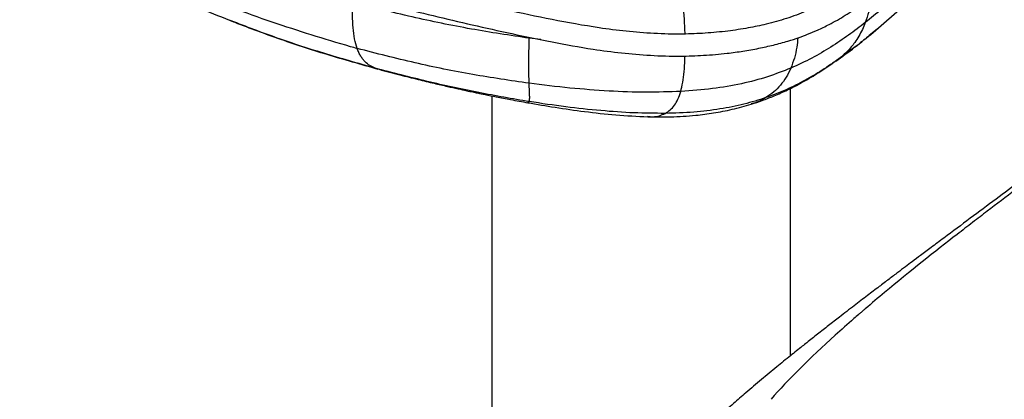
# Paper-space layout '_Trimetric' of a CAD drawing. Header units: millimetres. Extents: x -826 to 1033, y -202 to 1013.
# Tile 2 of 19: x -826 to -602, y 453 to 539. Entities that reach past the tile are written whole.
import ezdxf

# ---------------------------------------------------------------- set-up
doc = ezdxf.new("R2010")
doc.units = ezdxf.units.MM

psp = doc.layouts.new('_Trimetric')

# ---------------------------------------------------------------- linework, layer by layer
at = {"color": 7, "linetype": 'Continuous', "lineweight": 25}
for p, q in [((-631.79, 535.98), (-624.52, 542.29)), ((-777.7, 538.61), (-778.6, 538.92)), ((-630.79, 536.84), (-631.99, 535.86)), ((-707.39, 534.38), (-710.04, 534.69)), ((-640.29, 529.52), (-641, 529.05)), ((-650.54, 462.51), (-650.54, 523.32)), ((-718.54, 521.58), (-718.54, 190.33)), ((-710.37, 520.08), (-710.04, 520.28))]:
    psp.add_line(p, q, dxfattribs=at)
for points, knots in [([(-436.99, 615.96), (-438.29, 614.26), (-439.68, 612.61), (-442.95, 609.25), (-444.84, 607.53), (-447.74, 605.21), (-448.36, 604.72), (-449.03, 604.21), (-449.06, 604.19), (-449.08, 604.18), (-449.09, 604.17), (-449.09, 604.17), (-449.11, 604.15), (-449.17, 604.1), (-449.31, 604), (-449.6, 603.78), (-450.5, 603.11), (-451.37, 602.48), (-453.51, 600.94), (-455.04, 599.88), (-459.84, 596.64), (-463.31, 594.39), (-468.6, 591.01), (-470.37, 589.89), (-473.01, 588.22), (-474.11, 587.53), (-475.24, 586.81), (-475.53, 586.63), (-475.6, 586.58), (-475.63, 586.57), (-475.64, 586.56), (-475.64, 586.56), (-475.64, 586.56), (-475.7, 586.52), (-475.97, 586.35), (-477.1, 585.63), (-484.97, 580.66), (-491.99, 576.19), (-499.54, 571.42), (-501.04, 570.48), (-504.01, 568.62), (-505.49, 567.69), (-509.9, 564.93), (-512.81, 563.1), (-518.58, 559.43), (-521.44, 557.58), (-527.14, 553.8), (-529.98, 551.86), (-538.48, 545.94), (-544.15, 541.84), (-555.67, 533.41), (-561.51, 529.09), (-568.82, 523.59), (-570.28, 522.49), (-573.2, 520.27), (-574.67, 519.15), (-579.02, 515.83), (-581.89, 513.62), (-587.39, 509.39), (-590.04, 507.35), (-593.11, 505), (-593.71, 504.54), (-594.9, 503.63), (-596.63, 502.31), (-598.28, 501.05), (-601.53, 498.59), (-603.62, 497.01), (-606.87, 494.53), (-607.97, 493.69), (-610.25, 491.93), (-611.43, 491.03), (-617.6, 486.24), (-623.33, 481.72), (-630.62, 475.65), (-632.09, 474.41), (-633.73, 473.01), (-633.95, 472.82), (-634.21, 472.6), (-634.28, 472.53), (-634.32, 472.5), (-634.34, 472.48), (-634.35, 472.47), (-634.36, 472.47), (-634.36, 472.46), (-634.41, 472.42), (-634.64, 472.23), (-635.23, 471.72), (-637.22, 469.99), (-639.02, 468.4), (-646.05, 462.05), (-651.22, 456.98), (-654.98, 452.58)], [0, 0, 0, 0, 0.03125, 0.03125, 0.0625, 0.0625, 0.070313, 0.070557, 0.070679, 0.07074, 0.07074, 0.070801, 0.070801, 0.071289, 0.072266, 0.074219, 0.078125, 0.09375, 0.09375, 0.125, 0.125, 0.1875, 0.1875, 0.21875, 0.21875, 0.234375, 0.238281, 0.239258, 0.239502, 0.239624, 0.239685, 0.239685, 0.239746, 0.239746, 0.240234, 0.242187, 0.25, 0.3125, 0.3125, 0.328125, 0.328125, 0.34375, 0.34375, 0.375, 0.375, 0.40625, 0.40625, 0.4375, 0.4375, 0.5, 0.5, 0.5625, 0.5625, 0.578125, 0.578125, 0.59375, 0.59375, 0.625, 0.625, 0.65625, 0.65625, 0.664062, 0.664062, 0.671875, 0.6875, 0.6875, 0.71875, 0.71875, 0.734375, 0.734375, 0.75, 0.75, 0.8125, 0.8125, 0.828125, 0.828125, 0.830078, 0.830566, 0.830811, 0.830933, 0.830994, 0.831024, 0.831024, 0.831055, 0.831055, 0.832031, 0.835937, 0.84375, 0.875, 0.875, 1, 1, 1, 1]), ([(-380.58, 608.3), (-381.81, 608.18), (-382.89, 607.95), (-385.33, 607.16), (-386.69, 606.6), (-389.35, 605.43), (-390.34, 604.99), (-392.59, 603.98), (-393.85, 603.42), (-397.9, 601.6), (-400.99, 600.21), (-405.8, 598.03), (-407.43, 597.29), (-409.87, 596.17), (-411.09, 595.61), (-412.4, 595.01), (-412.95, 594.76), (-413.1, 594.69), (-413.15, 594.66), (-413.15, 594.66), (-413.15, 594.66), (-413.16, 594.66), (-413.18, 594.65), (-413.22, 594.63), (-413.31, 594.59), (-413.78, 594.37), (-414.23, 594.16), (-420.93, 591.04), (-426.77, 588.23), (-433.72, 584.52), (-434.5, 584.1), (-436.06, 583.24), (-436.86, 582.81), (-439.25, 581.47), (-440.87, 580.55), (-445.79, 577.69), (-449.16, 575.66), (-454.25, 572.49), (-455.96, 571.41), (-459.38, 569.22), (-461.08, 568.1), (-466.21, 564.72), (-473.03, 560.1), (-479.83, 555.31), (-486.62, 550.49), (-490.02, 548.06), (-496.8, 543.14), (-501.89, 539.4), (-506.99, 535.56), (-510.39, 532.97), (-512.09, 531.66), (-520.58, 525.07), (-527.27, 519.67), (-533.69, 514.35), (-534.39, 513.77), (-535.75, 512.63), (-536.42, 512.07), (-538.38, 510.42), (-539.64, 509.34), (-543.36, 506.15), (-545.75, 504.06), (-549.5, 500.7), (-550.78, 499.55), (-552.78, 497.74), (-553.46, 497.12), (-554.86, 495.85), (-555.57, 495.2), (-559.18, 491.88), (-562.28, 489), (-568.73, 482.85), (-572.07, 479.58), (-578.82, 472.76), (-582.23, 469.2), (-588.91, 461.93), (-592.18, 458.22), (-596.79, 452.68), (-598.28, 450.83), (-601.15, 447.17), (-602.52, 445.35), (-609.07, 436.36), (-613.37, 429.5), (-616.84, 423.53)], [0, 0, 0, 0, 0.0625, 0.0625, 0.125, 0.125, 0.15625, 0.15625, 0.1875, 0.1875, 0.25, 0.25, 0.28125, 0.28125, 0.296875, 0.304688, 0.306641, 0.307617, 0.307648, 0.307648, 0.307678, 0.307678, 0.307739, 0.307861, 0.308105, 0.308594, 0.3125, 0.3125, 0.375, 0.375, 0.382813, 0.382813, 0.390625, 0.390625, 0.40625, 0.40625, 0.4375, 0.4375, 0.453125, 0.453125, 0.46875, 0.46875, 0.5, 0.53125, 0.53125, 0.5625, 0.5625, 0.59375, 0.609375, 0.609375, 0.625, 0.625, 0.6875, 0.6875, 0.695313, 0.695313, 0.703125, 0.703125, 0.71875, 0.71875, 0.75, 0.75, 0.765625, 0.765625, 0.773438, 0.773438, 0.78125, 0.78125, 0.8125, 0.8125, 0.84375, 0.84375, 0.875, 0.875, 0.90625, 0.90625, 0.921875, 0.921875, 0.9375, 0.9375, 1, 1, 1, 1]), ([(-815.45, 603.66), (-816.1, 602.89), (-817.3, 601.48), (-818.85, 599.56), (-820.12, 597.97), (-821.22, 596.52), (-822.68, 594.46), (-824.38, 591.62), (-825.69, 588.23), (-826.12, 585.07), (-825.94, 582.77), (-825.54, 580.93), (-825, 579.25), (-824.05, 577.18), (-822.63, 574.93), (-820.85, 572.76), (-819.02, 570.93), (-817.07, 569.27), (-814.85, 567.65), (-812.17, 565.95), (-809.05, 564.24), (-805.76, 562.65), (-802.71, 561.33), (-800.25, 560.34), (-798.01, 559.48), (-795.52, 558.55), (-792.31, 557.41), (-788.59, 556.13), (-782.03, 553.95), (-772.9, 551.03), (-761.18, 547.54), (-747.62, 543.77), (-731.99, 539.77), (-717.03, 536.36), (-704.87, 533.82), (-696.56, 532.32), (-689.05, 531.32), (-682.42, 530.75), (-676.15, 530.58), (-670.31, 530.77), (-665.54, 531.19), (-661.36, 531.75), (-657.84, 532.38), (-654.42, 533.14), (-651.35, 533.97), (-648.78, 534.8), (-646.54, 535.63), (-644.24, 536.6), (-641.32, 538.02), (-638.02, 539.91), (-634.63, 542.2), (-631.49, 544.57), (-628.47, 546.95), (-625.38, 549.45), (-622.04, 552.24), (-618.32, 555.49), (-615.83, 557.87), (-614.49, 559.15)], [0, 0, 0, 0, 0.01537, 0.028225, 0.037885, 0.046733, 0.056244, 0.076856, 0.098453, 0.114577, 0.128073, 0.135577, 0.144881, 0.156272, 0.17152, 0.185183, 0.197031, 0.207646, 0.21977, 0.232753, 0.247341, 0.262531, 0.275129, 0.28492, 0.292086, 0.301685, 0.3142, 0.329167, 0.344241, 0.388661, 0.431516, 0.473222, 0.535541, 0.597871, 0.629163, 0.660596, 0.681717, 0.703005, 0.724618, 0.741431, 0.758769, 0.770585, 0.782581, 0.794169, 0.805973, 0.815446, 0.822939, 0.831974, 0.843417, 0.860647, 0.878371, 0.895923, 0.913123, 0.930624, 0.950432, 0.973242, 1, 1, 1, 1]), ([(-453.25, 602.69), (-453.36, 602.53), (-453.73, 602.06), (-454.15, 601.57), (-454.5, 601.17), (-454.51, 601.15), (-454.54, 601.12), (-454.46, 601.22), (-454.42, 601.27), (-454.68, 601.03), (-454.99, 600.75), (-455.47, 600.34), (-456.22, 599.73), (-457.23, 598.94), (-458.38, 598.09), (-459.49, 597.29), (-460.47, 596.6), (-461.61, 595.81), (-463.11, 594.78), (-465.06, 593.48), (-466.97, 592.22), (-468.67, 591.12), (-470.15, 590.17), (-471.52, 589.29), (-472.91, 588.4), (-474.16, 587.6), (-475.23, 586.92), (-476.1, 586.37), (-476.99, 585.81), (-478.05, 585.13), (-479.49, 584.22), (-482.09, 582.57), (-485.7, 580.28), (-490.19, 577.42), (-494.75, 574.52), (-499.21, 571.7), (-503.41, 569.04), (-507.49, 566.48), (-511.42, 564.01), (-515.19, 561.64), (-518.56, 559.49), (-521.71, 557.47), (-524.75, 555.49), (-527.86, 553.43), (-531.11, 551.24), (-534.61, 548.85), (-538.47, 546.17), (-542.34, 543.45), (-546.19, 540.71), (-549.96, 538), (-553.99, 535.09), (-558.24, 531.99), (-562.62, 528.78), (-566.76, 525.73), (-570.39, 523.04), (-573.34, 520.85), (-575.87, 518.97), (-578.26, 517.18), (-581.08, 515.08), (-584.45, 512.56), (-588.5, 509.53), (-593.09, 506.09), (-598.23, 502.24), (-603.82, 498.08), (-609.68, 493.72), (-614.61, 490.06), (-618.39, 487.24), (-620.79, 485.44), (-622.74, 483.98), (-624.47, 482.68), (-626.22, 481.36), (-628.21, 479.86), (-630.52, 478.11), (-633.17, 476.1), (-636.19, 473.78), (-638.73, 471.82), (-640.68, 470.31), (-641.92, 469.34), (-643.17, 468.37), (-644.41, 467.4), (-645.64, 466.42), (-646.79, 465.51), (-648.4, 464.23), (-650.77, 462.33), (-653.84, 459.84), (-657.23, 457.04), (-660.51, 454.26), (-663.62, 451.56), (-666.65, 448.86), (-669.66, 446.09), (-671.63, 444.17), (-672.54, 443.28)], [0, 0, 0, 0, 0.002692, 0.008237, 0.012359, 0.015438, 0.018835, 0.026978, 0.035105, 0.042089, 0.048199, 0.054111, 0.061577, 0.071292, 0.082016, 0.091246, 0.098752, 0.105296, 0.115137, 0.125996, 0.136238, 0.14508, 0.152457, 0.158928, 0.165872, 0.173335, 0.177445, 0.181688, 0.18606, 0.190554, 0.1973, 0.206677, 0.227477, 0.248957, 0.271041, 0.292667, 0.312341, 0.330188, 0.349084, 0.365862, 0.380671, 0.393614, 0.406826, 0.419494, 0.432216, 0.446056, 0.461518, 0.478662, 0.493576, 0.509535, 0.526284, 0.543785, 0.562032, 0.579858, 0.594207, 0.606118, 0.615634, 0.624931, 0.635259, 0.649873, 0.665948, 0.684295, 0.705418, 0.728113, 0.751289, 0.774874, 0.78605, 0.795413, 0.802792, 0.8086, 0.815114, 0.82259, 0.831082, 0.841046, 0.852398, 0.865172, 0.869795, 0.874557, 0.879359, 0.884187, 0.889038, 0.893909, 0.897941, 0.908175, 0.920411, 0.934462, 0.949109, 0.96088, 0.973457, 0.987777, 1, 1, 1, 1]), ([(-637.09, 546.67), (-637.75, 546.18), (-639.51, 544.9), (-642.75, 542.91), (-646.85, 540.84), (-651.37, 539.15), (-655.82, 537.92), (-660.31, 536.98), (-664.94, 536.28), (-669.93, 535.81), (-675.57, 535.58), (-681.62, 535.72), (-687.98, 536.24), (-695.76, 537.24), (-704.89, 538.9), (-715.36, 541.13), (-725.7, 543.46), (-735.87, 545.93), (-745.06, 548.3), (-753.3, 550.54), (-760.68, 552.63), (-768.18, 554.84), (-775.94, 557.24), (-782.56, 559.39), (-787.77, 561.13), (-791.28, 562.35), (-794.47, 563.49), (-797.66, 564.69), (-801.08, 566.06), (-804.66, 567.65), (-808.21, 569.44), (-811.34, 571.27), (-813.04, 572.56), (-813.78, 573.12)], [0, 0, 0, 0, 0.016932, 0.045071, 0.074796, 0.101559, 0.127189, 0.148696, 0.172292, 0.19762, 0.222589, 0.25467, 0.285733, 0.31629, 0.371601, 0.426813, 0.48165, 0.536261, 0.590836, 0.631578, 0.672313, 0.713689, 0.757717, 0.804274, 0.828028, 0.848493, 0.865969, 0.88482, 0.906343, 0.929663, 0.954299, 0.979997, 1, 1, 1, 1]), ([(-618.93, 550.77), (-621.29, 548.62), (-625.92, 544.39), (-631.03, 540.28), (-633.54, 538.26)], [0, 0, 0, 0, 0.509467, 1, 1, 1, 1]), ([(-791.8, 544.78), (-789.44, 543.64), (-784.74, 541.37), (-779.81, 539.41), (-777.35, 538.43)], [0, 0, 0, 0, 0.503225, 1, 1, 1, 1]), ([(-768.53, 538.33), (-771.59, 539.41), (-777.61, 541.55), (-783.41, 543.97), (-786.26, 545.16)], [0, 0, 0, 0, 0.509058, 1, 1, 1, 1]), ([(-674.58, 535.67), (-674.58, 535.72), (-674.6, 536.81), (-674.75, 540.19), (-675.03, 543.56), (-675.21, 545.82)], [0, 0, 0, 0, 0.01698, 0.339751, 1, 1, 1, 1]), ([(-749.22, 532.38), (-749.43, 533.08), (-749.86, 534.48), (-750.18, 537.07), (-750.32, 539.87), (-750.26, 541.9), (-750.23, 542.92)], [0, 0, 0, 0, 0.251282, 0.500374, 0.749349, 1, 1, 1, 1]), ([(-710.04, 534.69), (-714.45, 535.36), (-723.47, 536.72), (-736.84, 539.47), (-745.73, 541.76), (-750.23, 542.92)], [0, 0, 0, 0, 0.321779, 0.657518, 1, 1, 1, 1]), ([(-632.17, 544.08), (-632.19, 543.82), (-632.3, 542.65), (-632.72, 540.67), (-633.27, 539.07), (-633.54, 538.26)], [0, 0, 0, 0, 0.119462, 0.553008, 1, 1, 1, 1]), ([(-745.13, 527.89), (-749.04, 529), (-756.78, 531.19), (-768, 534.86), (-775.11, 537.58), (-778.6, 538.92)], [0, 0, 0, 0, 0.34272, 0.678317, 1, 1, 1, 1]), ([(-777.75, 538.57), (-774.3, 537.26), (-767.25, 534.59), (-756.11, 530.97), (-748.41, 528.8), (-744.53, 527.7)], [0, 0, 0, 0, 0.322359, 0.658374, 1, 1, 1, 1]), ([(-749.22, 532.38), (-749.72, 532.51), (-756.23, 534.29), (-762.62, 536.39), (-768.53, 538.33)], [0, 0, 0, 0, 0.075763, 1, 1, 1, 1]), ([(-633.54, 538.26), (-634.8, 537.3), (-637.27, 535.41), (-641.29, 532.7), (-645.6, 530.14), (-648.87, 528.64), (-650.5, 527.9)], [0, 0, 0, 0, 0.257539, 0.509175, 0.755933, 1, 1, 1, 1]), ([(-633.54, 538.26), (-633.76, 537.73), (-634.2, 536.65), (-635.02, 535.15), (-636.11, 533.47), (-637.58, 531.67), (-638.9, 530.56), (-639.57, 530)], [0, 0, 0, 0, 0.156008, 0.316161, 0.480548, 0.735215, 1, 1, 1, 1]), ([(-640.26, 529.48), (-638.81, 530.53), (-635.84, 532.67), (-633.15, 534.87), (-631.78, 535.99)], [0, 0, 0, 0, 0.489219, 1, 1, 1, 1]), ([(-631.99, 535.86), (-632.85, 535.14), (-635.24, 533.14), (-637.88, 531.22), (-639.57, 530)], [0, 0, 0, 0, 0.360872, 1, 1, 1, 1]), ([(-710.06, 524.45), (-710.09, 525.12), (-710.13, 526.44), (-710.14, 528.94), (-710.11, 531.68), (-710.07, 533.69), (-710.04, 534.69)], [0, 0, 0, 0, 0.254759, 0.504893, 0.75259, 1, 1, 1, 1]), ([(-648.91, 534.78), (-648.98, 534.08), (-649.13, 532.44), (-649.66, 530.11), (-650.22, 528.65), (-650.5, 527.9)], [0, 0, 0, 0, 0.269716, 0.62891, 1, 1, 1, 1]), ([(-710.06, 524.45), (-714.36, 525.09), (-723.14, 526.38), (-736.16, 529.02), (-744.84, 531.25), (-749.22, 532.38)], [0, 0, 0, 0, 0.321656, 0.657336, 1, 1, 1, 1]), ([(-745.13, 527.89), (-745.53, 528.07), (-746.34, 528.42), (-747.26, 529.16), (-747.94, 529.94), (-748.41, 530.63), (-748.85, 531.43), (-749.1, 532.06), (-749.22, 532.38)], [0, 0, 0, 0, 0.243936, 0.490985, 0.616064, 0.742431, 0.870339, 1, 1, 1, 1]), ([(-675.56, 522.59), (-675.4, 523.26), (-675.08, 524.58), (-674.78, 527.06), (-674.62, 529.1), (-674.6, 530.39), (-674.59, 530.68)], [0, 0, 0, 0, 0.312793, 0.616309, 0.913416, 1, 1, 1, 1]), ([(-659.5, 519.71), (-658.67, 519.98), (-656.87, 520.56), (-654.11, 521.64), (-651.09, 523), (-647.86, 524.67), (-644.4, 526.7), (-642.17, 528.21), (-640.97, 529.01)], [0, 0, 0, 0, 0.112554, 0.243786, 0.395509, 0.570113, 0.770514, 1, 1, 1, 1]), ([(-639.57, 530), (-640.81, 529.14), (-643.26, 527.45), (-647.26, 525.1), (-651.47, 522.96), (-654.62, 521.78), (-656.18, 521.19)], [0, 0, 0, 0, 0.262667, 0.515465, 0.760256, 1, 1, 1, 1]), ([(-710.04, 520.28), (-713.88, 520.94), (-721.73, 522.29), (-733.4, 524.84), (-741.19, 526.87), (-745.13, 527.89)], [0, 0, 0, 0, 0.321682, 0.657283, 1, 1, 1, 1]), ([(-744.24, 527.63), (-742.66, 527.21), (-739.7, 526.42), (-735.52, 525.37), (-731.91, 524.5), (-728.87, 523.79), (-726.4, 523.23), (-724.47, 522.81), (-723.02, 522.5), (-721.62, 522.21), (-719.83, 521.83), (-717.31, 521.33), (-714.08, 520.7), (-711.67, 520.27), (-710.36, 520.03)], [0, 0, 0, 0, 0.144388, 0.270802, 0.379364, 0.470365, 0.544184, 0.601222, 0.641854, 0.673011, 0.723681, 0.796284, 0.889164, 1, 1, 1, 1]), ([(-650.5, 527.9), (-652.24, 527.22), (-655.75, 525.84), (-661.79, 524.26), (-668.45, 523.1), (-673.14, 522.76), (-675.56, 522.59)], [0, 0, 0, 0, 0.235459, 0.47637, 0.728762, 1, 1, 1, 1]), ([(-650.5, 527.9), (-650.84, 527.19), (-651.53, 525.75), (-652.85, 523.97), (-654.38, 522.4), (-655.57, 521.6), (-656.18, 521.19)], [0, 0, 0, 0, 0.235648, 0.480451, 0.735131, 1, 1, 1, 1]), ([(-675.56, 522.59), (-678.2, 522.51), (-683.7, 522.33), (-692.11, 522.66), (-701, 523.33), (-706.98, 524.07), (-710.06, 524.45)], [0, 0, 0, 0, 0.222391, 0.463727, 0.723549, 1, 1, 1, 1]), ([(-710.04, 520.28), (-710.01, 520.43), (-709.95, 520.71), (-709.94, 521.55), (-709.99, 522.71), (-710.04, 523.87), (-710.06, 524.45)], [0, 0, 0, 0, 0.2520597, 0.5019852, 0.7507013, 1, 1, 1, 1]), ([(-679.1, 517.61), (-678.71, 517.85), (-677.94, 518.32), (-676.98, 519.41), (-676.16, 520.76), (-675.76, 521.99), (-675.56, 522.59)], [0, 0, 0, 0, 0.261968, 0.515496, 0.76105, 1, 1, 1, 1]), ([(-710.35, 520.03), (-708.3, 519.68), (-704.02, 518.94), (-697.35, 518), (-690.31, 517.19), (-685.48, 516.95), (-683.06, 516.83)], [0, 0, 0, 0, 0.229868, 0.478421, 0.737858, 1, 1, 1, 1]), ([(-679.1, 517.61), (-681.47, 517.63), (-686.41, 517.66), (-693.95, 518.21), (-701.91, 519.06), (-707.27, 519.87), (-710.04, 520.28)], [0, 0, 0, 0, 0.222104, 0.463613, 0.723591, 1, 1, 1, 1]), ([(-656.18, 521.19), (-657.82, 520.67), (-661.12, 519.62), (-666.68, 518.53), (-672.72, 517.79), (-676.92, 517.67), (-679.1, 517.61)], [0, 0, 0, 0, 0.235989, 0.476662, 0.728768, 1, 1, 1, 1]), ([(-656.18, 521.19), (-657.06, 520.68), (-658.1, 520.07), (-659.32, 519.8), (-659.52, 519.76)], [0, 0, 0, 0, 0.837603, 1, 1, 1, 1]), ([(-683.06, 516.83), (-681.33, 516.8), (-677.72, 516.75), (-672.68, 517.07), (-667.99, 517.68), (-663.74, 518.49), (-660.94, 519.3), (-659.5, 519.71)], [0, 0, 0, 0, 0.219429, 0.459271, 0.629887, 0.809613, 1, 1, 1, 1]), ([(-683.13, 516.95), (-682.71, 516.9), (-681.16, 516.71), (-679.97, 517.23), (-679.1, 517.61)], [0, 0, 0, 0, 0.270333, 1, 1, 1, 1])]:
    psp.add_open_spline(points, degree=3, knots=knots, dxfattribs=at)

doc.saveas('drawing.dxf')
